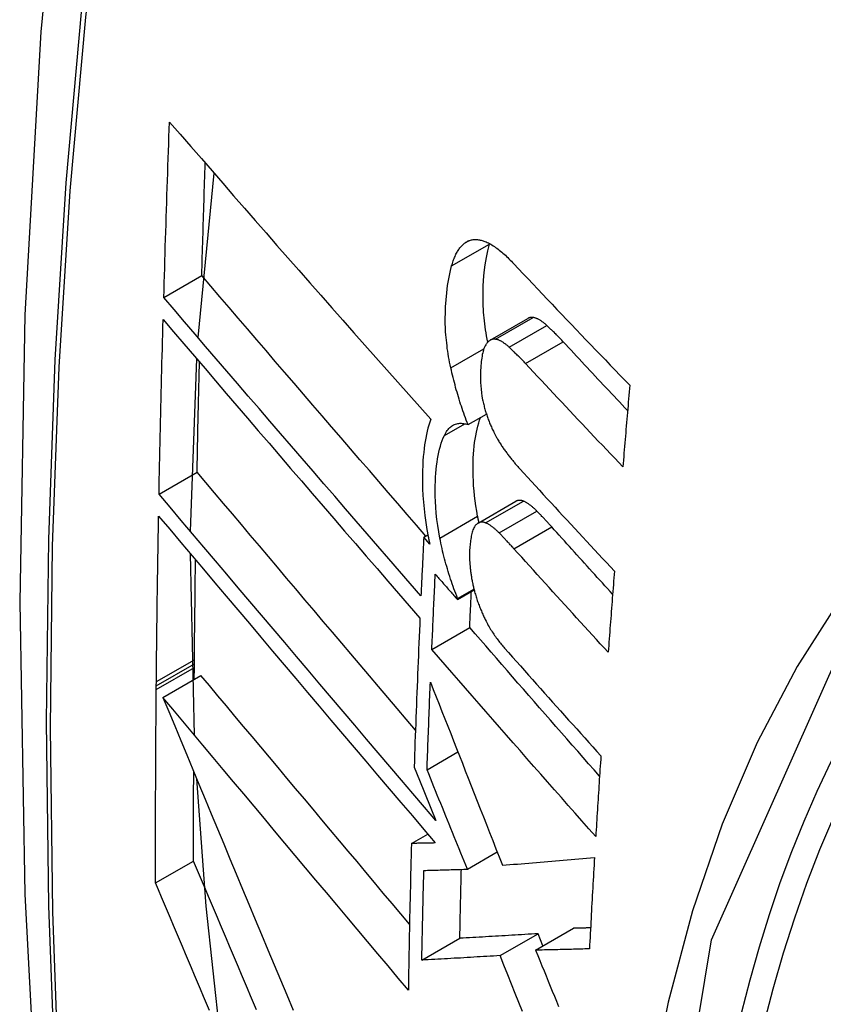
# Model space of a CAD drawing. Header units: inches. Extents: x 435.6 to 512.6, y 167.3 to 237.6.
# Tile 97 of 115: x 508.302 to 508.426, y 194.069 to 194.221. Entities that reach past the tile are written whole.
import ezdxf

# ---------------------------------------------------------------- set-up
doc = ezdxf.new("R2010")
doc.units = ezdxf.units.IN
doc.header["$MEASUREMENT"] = 0
doc.layers.add('Visible Edges(ANSI)', color=7, linetype='Continuous', lineweight=25)
doc.layers.add('Visible Tangent Edges(ANSI)', color=7, linetype='Continuous', lineweight=25)

msp = doc.modelspace()

# ---------------------------------------------------------------- linework, layer by layer
at = {"layer": 'Visible Edges(ANSI)'}
for p, q in [((508.32921, 194.1719), (508.33168, 194.19736)), ((508.37434, 194.18636), (508.37436, 194.18646)), ((508.32389, 194.17812), (508.32978, 194.18151)), ((508.37444, 194.17148), (508.38028, 194.17485)), ((508.32804, 194.14187), (508.32899, 194.16859)), ((508.37103, 194.1584), (508.37388, 194.16004)), ((508.32316, 194.14765), (508.32905, 194.15104)), ((508.37259, 194.14315), (508.37845, 194.14652)), ((508.36417, 194.14094), (508.36481, 194.14131)), ((508.3651, 194.13987), (508.36417, 194.14094)), ((508.32863, 194.1103), (508.32801, 194.13839)), ((508.36941, 194.13147), (508.37194, 194.13293)), ((508.3694, 194.1313), (508.37198, 194.13278)), ((508.3694, 194.1313), (508.36941, 194.13147)), ((508.36542, 194.12356), (508.37129, 194.12695)), ((508.32861, 194.11892), (508.32863, 194.12075)), ((508.32863, 194.12132), (508.32864, 194.12198)), ((508.32863, 194.12075), (508.32863, 194.12132)), ((508.32376, 194.11613), (508.32965, 194.11952)), ((508.32273, 194.11792), (508.32274, 194.11858)), ((508.32273, 194.11735), (508.32273, 194.11792)), ((508.36468, 194.10493), (508.36946, 194.10768)), ((508.36268, 194.10534), (508.36351, 194.10331)), ((508.36351, 194.10331), (508.36605, 194.09705)), ((508.36226, 194.0935), (508.36479, 194.09496)), ((508.37093, 194.08952), (508.37555, 194.09218)), ((508.32262, 194.08738), (508.32852, 194.09078)), ((508.37599, 194.07613), (508.38188, 194.07952)), ((508.3815, 194.07697), (508.38739, 194.08036)), ((508.38264, 194.07762), (508.38188, 194.07952)), ((508.36387, 194.07542), (508.36976, 194.07881))]:
    msp.add_line(p, q, dxfattribs=at)
at = {"layer": 'Visible Edges(ANSI)', "flags": 128}
for points in [[(508.35558, 194.46342), (508.34275, 194.42531), (508.3317, 194.38608), (508.3224, 194.34579), (508.31485, 194.30452), (508.30901, 194.26233), (508.30486, 194.21928), (508.30239, 194.17544), (508.30157, 194.13087), (508.30238, 194.08562), (508.30481, 194.03977), (508.30883, 193.99337), (508.31442, 193.9465), (508.32157, 193.89921), (508.33025, 193.85157), (508.34044, 193.80366), (508.35212, 193.75554)], [(508.32389, 194.17812), (508.32393, 194.17925), (508.32396, 194.18038), (508.32399, 194.18151), (508.32403, 194.18264), (508.32406, 194.18377), (508.3241, 194.1849), (508.32413, 194.18603), (508.32417, 194.18716), (508.3242, 194.1883), (508.32424, 194.18943), (508.32427, 194.19056), (508.32431, 194.19169), (508.32435, 194.19282), (508.32439, 194.19396), (508.32442, 194.19509), (508.32446, 194.19622), (508.3245, 194.19736), (508.32454, 194.19849), (508.32458, 194.19962), (508.32462, 194.20076), (508.32466, 194.20189), (508.3247, 194.20302), (508.32474, 194.20416), (508.32478, 194.20529)], [(508.32478, 194.20529), (508.32642, 194.20341), (508.32806, 194.20152), (508.32971, 194.19962), (508.33137, 194.19771), (508.33303, 194.1958), (508.3347, 194.19388), (508.33638, 194.19196), (508.33806, 194.19004), (508.33974, 194.18811), (508.34143, 194.18618), (508.34313, 194.18425), (508.34482, 194.18232), (508.34652, 194.18038), (508.34822, 194.17845), (508.34993, 194.17651), (508.35163, 194.17458), (508.35333, 194.17265), (508.35504, 194.17072), (508.35674, 194.1688), (508.35845, 194.16688), (508.36015, 194.16496), (508.36185, 194.16305), (508.36355, 194.16114), (508.36524, 194.15924)], [(508.32978, 194.18151), (508.3298, 194.18223), (508.32982, 194.18296), (508.32984, 194.18368), (508.32986, 194.18441), (508.32988, 194.18513), (508.3299, 194.18586), (508.32993, 194.18658), (508.32995, 194.18731), (508.32997, 194.18803), (508.32999, 194.18876), (508.33001, 194.18948), (508.33004, 194.19021), (508.33006, 194.19093), (508.33008, 194.19166), (508.3301, 194.19238), (508.33013, 194.19311), (508.33015, 194.19384), (508.33017, 194.19456), (508.3302, 194.19529), (508.33022, 194.19601), (508.33024, 194.19674), (508.33027, 194.19747), (508.33029, 194.19819), (508.33032, 194.19892)], [(508.36849, 194.18299), (508.36855, 194.18319), (508.36861, 194.18339), (508.36867, 194.18358), (508.36874, 194.18377), (508.3688, 194.18395), (508.36887, 194.18413), (508.36894, 194.1843), (508.36901, 194.18447), (508.36909, 194.18464), (508.36916, 194.1848), (508.36924, 194.18496), (508.36932, 194.18511), (508.36941, 194.18525), (508.36949, 194.18539), (508.36958, 194.18553), (508.36967, 194.18566), (508.36976, 194.18578), (508.36986, 194.1859), (508.36995, 194.18602), (508.37005, 194.18613), (508.37015, 194.18623), (508.37025, 194.18633), (508.37036, 194.18642), (508.37047, 194.18651)], [(508.37047, 194.18651), (508.37058, 194.1866), (508.3707, 194.18667), (508.37082, 194.18674), (508.37093, 194.18681), (508.37106, 194.18687), (508.37118, 194.18692), (508.3713, 194.18696), (508.37143, 194.187), (508.37156, 194.18703), (508.37169, 194.18705), (508.37182, 194.18707), (508.37195, 194.18708), (508.37209, 194.18709), (508.37223, 194.18709), (508.37236, 194.18708), (508.3725, 194.18707), (508.37264, 194.18705), (508.37278, 194.18703), (508.37292, 194.187), (508.37306, 194.18697), (508.37321, 194.18693), (508.37335, 194.18689), (508.37349, 194.18684), (508.37364, 194.18679)], [(508.37408, 194.1712), (508.37399, 194.17167), (508.3739, 194.17214), (508.37382, 194.17261), (508.37375, 194.17307), (508.37368, 194.17354), (508.37362, 194.174), (508.37356, 194.17447), (508.37351, 194.17493), (508.37347, 194.17538), (508.37343, 194.17584), (508.3734, 194.1763), (508.37338, 194.17675), (508.37336, 194.1772), (508.37335, 194.17764), (508.37335, 194.17808), (508.37335, 194.17852), (508.37336, 194.17903), (508.37339, 194.17979), (508.37345, 194.18081), (508.37355, 194.182), (508.3737, 194.18316), (508.37387, 194.18428), (508.37408, 194.18535), (508.37434, 194.18636)], [(508.37364, 194.18679), (508.37382, 194.18672), (508.374, 194.18664), (508.37418, 194.18655), (508.37437, 194.18646), (508.37455, 194.18635), (508.37474, 194.18624), (508.37493, 194.18613), (508.37511, 194.186), (508.3753, 194.18587), (508.37549, 194.18574), (508.37568, 194.18559), (508.37587, 194.18545), (508.37606, 194.18529), (508.37624, 194.18514), (508.37643, 194.18497), (508.37662, 194.18481), (508.37681, 194.18464), (508.377, 194.18446), (508.37719, 194.18428), (508.37737, 194.1841), (508.37756, 194.18391), (508.37774, 194.18373), (508.37793, 194.18353), (508.37811, 194.18334)], [(508.37811, 194.18334), (508.37885, 194.18256), (508.37959, 194.18177), (508.38033, 194.18098), (508.38107, 194.1802), (508.38182, 194.17941), (508.38256, 194.17863), (508.3833, 194.17784), (508.38405, 194.17706), (508.3848, 194.17627), (508.38554, 194.17548), (508.38629, 194.1747), (508.38704, 194.17391), (508.38779, 194.17313), (508.38854, 194.17234), (508.38929, 194.17156), (508.39004, 194.17077), (508.3908, 194.16999), (508.39155, 194.1692), (508.39231, 194.16842), (508.39306, 194.16764), (508.39382, 194.16685), (508.39457, 194.16607), (508.39533, 194.16529), (508.39609, 194.16451)], [(508.36836, 194.16722), (508.36827, 194.16765), (508.36818, 194.16808), (508.3681, 194.16851), (508.36802, 194.16893), (508.36795, 194.16936), (508.36788, 194.16979), (508.36782, 194.17021), (508.36777, 194.17063), (508.36772, 194.17106), (508.36767, 194.17148), (508.36763, 194.1719), (508.3676, 194.17232), (508.36756, 194.1728), (508.36753, 194.17338), (508.36751, 194.17407), (508.3675, 194.17485), (508.36752, 194.17572), (508.36755, 194.17668), (508.36762, 194.17773), (508.36773, 194.17884), (508.36787, 194.17995), (508.36804, 194.18101), (508.36825, 194.18203), (508.36849, 194.18299)], [(508.36451, 194.14114), (508.36306, 194.14282), (508.3616, 194.1445), (508.36013, 194.14619), (508.35867, 194.14788), (508.35721, 194.14957), (508.35575, 194.15127), (508.35428, 194.15296), (508.35282, 194.15466), (508.35136, 194.15635), (508.34989, 194.15805), (508.34843, 194.15975), (508.34698, 194.16144), (508.34552, 194.16313), (508.34407, 194.16482), (508.34262, 194.16651), (508.34117, 194.1682), (508.33973, 194.16988), (508.33829, 194.17156), (508.33686, 194.17323), (508.33543, 194.1749), (508.33401, 194.17656), (508.33259, 194.17821), (508.33118, 194.17986), (508.32978, 194.18151)], [(508.36374, 194.13189), (508.36208, 194.1338), (508.36041, 194.13571), (508.35874, 194.13763), (508.35707, 194.13956), (508.3554, 194.14149), (508.35372, 194.14342), (508.35204, 194.14536), (508.35037, 194.1473), (508.34869, 194.14925), (508.34701, 194.15119), (508.34533, 194.15313), (508.34366, 194.15508), (508.34198, 194.15702), (508.34031, 194.15896), (508.33865, 194.1609), (508.33698, 194.16284), (508.33533, 194.16477), (508.33367, 194.1667), (508.33202, 194.16862), (508.33038, 194.17053), (508.32875, 194.17244), (508.32712, 194.17434), (508.3255, 194.17623), (508.32389, 194.17812)], [(508.32316, 194.14765), (508.32318, 194.14877), (508.3232, 194.14989), (508.32323, 194.15102), (508.32325, 194.15214), (508.32327, 194.15327), (508.3233, 194.15439), (508.32332, 194.15552), (508.32334, 194.15664), (508.32337, 194.15777), (508.3234, 194.1589), (508.32342, 194.16002), (508.32345, 194.16115), (508.32347, 194.16228), (508.3235, 194.1634), (508.32353, 194.16453), (508.32356, 194.16566), (508.32359, 194.16678), (508.32361, 194.16791), (508.32364, 194.16904), (508.32367, 194.17017), (508.3237, 194.17129), (508.32373, 194.17242), (508.32376, 194.17355), (508.3238, 194.17468)], [(508.3238, 194.17468), (508.3254, 194.17279), (508.32702, 194.1709), (508.32864, 194.169), (508.33028, 194.16709), (508.33192, 194.16518), (508.33356, 194.16325), (508.33521, 194.16132), (508.33687, 194.15939), (508.33853, 194.15745), (508.3402, 194.15551), (508.34186, 194.15357), (508.34353, 194.15163), (508.34521, 194.14968), (508.34688, 194.14773), (508.34856, 194.14579), (508.35023, 194.14384), (508.35191, 194.1419), (508.35358, 194.13996), (508.35526, 194.13803), (508.35693, 194.13609), (508.3586, 194.13417), (508.36026, 194.13224), (508.36192, 194.13033), (508.36358, 194.12842)], [(508.38114, 194.175), (508.3811, 194.175), (508.38106, 194.17501), (508.38103, 194.17501), (508.38099, 194.17501), (508.38095, 194.17502), (508.38091, 194.17502), (508.38088, 194.17502), (508.38084, 194.17501), (508.3808, 194.17501), (508.38077, 194.17501), (508.38073, 194.175), (508.38069, 194.175), (508.38066, 194.17499), (508.38062, 194.17498), (508.38059, 194.17497), (508.38055, 194.17496), (508.38052, 194.17495), (508.38048, 194.17494), (508.38045, 194.17493), (508.38042, 194.17491), (508.38038, 194.1749), (508.38035, 194.17488), (508.38032, 194.17486), (508.38028, 194.17485)], [(508.38324, 194.17377), (508.38315, 194.17385), (508.38307, 194.17392), (508.38298, 194.174), (508.38289, 194.17408), (508.3828, 194.17415), (508.38271, 194.17422), (508.38262, 194.17429), (508.38253, 194.17435), (508.38244, 194.17441), (508.38235, 194.17447), (508.38227, 194.17453), (508.38218, 194.17459), (508.38209, 194.17464), (508.382, 194.17469), (508.38191, 194.17473), (508.38183, 194.17478), (508.38174, 194.17482), (508.38165, 194.17485), (508.38157, 194.17489), (508.38148, 194.17492), (508.3814, 194.17494), (508.38131, 194.17496), (508.38123, 194.17498), (508.38114, 194.175)], [(508.38575, 194.17125), (508.38565, 194.17136), (508.38555, 194.17147), (508.38544, 194.17158), (508.38534, 194.17169), (508.38523, 194.1718), (508.38513, 194.17191), (508.38502, 194.17202), (508.38492, 194.17213), (508.38482, 194.17223), (508.38471, 194.17234), (508.38461, 194.17245), (508.3845, 194.17255), (508.3844, 194.17266), (508.38429, 194.17276), (508.38419, 194.17287), (508.38408, 194.17297), (508.38398, 194.17307), (508.38387, 194.17317), (508.38377, 194.17327), (508.38366, 194.17337), (508.38356, 194.17347), (508.38345, 194.17357), (508.38335, 194.17367), (508.38324, 194.17377)], [(508.3753, 194.17163), (508.37523, 194.17164), (508.37515, 194.17165), (508.37508, 194.17165), (508.375, 194.17165), (508.37493, 194.17164), (508.37486, 194.17163), (508.37479, 194.17162), (508.37472, 194.1716), (508.37465, 194.17158), (508.37459, 194.17156), (508.37452, 194.17152), (508.37445, 194.17149), (508.37439, 194.17145), (508.37433, 194.17141), (508.37427, 194.17136), (508.37421, 194.17131), (508.37415, 194.17126), (508.37409, 194.1712), (508.37403, 194.17114), (508.37398, 194.17108), (508.37393, 194.17101), (508.37387, 194.17094), (508.37382, 194.17087), (508.37377, 194.17079)], [(508.3774, 194.1704), (508.37732, 194.17048), (508.37723, 194.17056), (508.37714, 194.17064), (508.37705, 194.17071), (508.37696, 194.17079), (508.37687, 194.17086), (508.37678, 194.17092), (508.37669, 194.17099), (508.3766, 194.17105), (508.37652, 194.17111), (508.37643, 194.17117), (508.37634, 194.17122), (508.37625, 194.17128), (508.37616, 194.17132), (508.37607, 194.17137), (508.37599, 194.17141), (508.3759, 194.17145), (508.37581, 194.17149), (508.37573, 194.17152), (508.37564, 194.17155), (508.37556, 194.17158), (508.37547, 194.1716), (508.37539, 194.17162), (508.3753, 194.17163)], [(508.39575, 194.16058), (508.39533, 194.16103), (508.39491, 194.16147), (508.39449, 194.16192), (508.39407, 194.16236), (508.39366, 194.1628), (508.39324, 194.16325), (508.39282, 194.16369), (508.3924, 194.16414), (508.39198, 194.16458), (508.39157, 194.16503), (508.39115, 194.16547), (508.39073, 194.16592), (508.39032, 194.16636), (508.3899, 194.1668), (508.38948, 194.16725), (508.38907, 194.16769), (508.38865, 194.16814), (508.38824, 194.16858), (508.38782, 194.16903), (508.38741, 194.16947), (508.387, 194.16992), (508.38658, 194.17036), (508.38617, 194.1708), (508.38575, 194.17125)], [(508.37377, 194.17079), (508.37367, 194.17061), (508.37358, 194.17042), (508.3735, 194.17021), (508.37343, 194.16999), (508.37336, 194.16975), (508.3733, 194.16951), (508.37324, 194.16926), (508.3732, 194.16899), (508.37315, 194.16872), (508.37311, 194.16845), (508.37308, 194.16817), (508.37305, 194.16788), (508.37302, 194.16758), (508.37299, 194.16723), (508.37297, 194.16684), (508.37295, 194.16641), (508.37294, 194.16594), (508.37295, 194.16545), (508.37296, 194.16494), (508.37299, 194.16442), (508.37304, 194.16388), (508.3731, 194.16335), (508.37319, 194.1628), (508.37329, 194.16226)], [(508.37992, 194.16789), (508.37981, 194.168), (508.37971, 194.16811), (508.37961, 194.16822), (508.3795, 194.16833), (508.3794, 194.16844), (508.37929, 194.16855), (508.37919, 194.16866), (508.37908, 194.16877), (508.37898, 194.16887), (508.37887, 194.16898), (508.37877, 194.16909), (508.37866, 194.16919), (508.37856, 194.1693), (508.37845, 194.1694), (508.37835, 194.1695), (508.37824, 194.16961), (508.37814, 194.16971), (508.37803, 194.16981), (508.37793, 194.16991), (508.37782, 194.17001), (508.37772, 194.17011), (508.37761, 194.17021), (508.37751, 194.17031), (508.3774, 194.1704)], [(508.32905, 194.15104), (508.32906, 194.15175), (508.32908, 194.15246), (508.32909, 194.15317), (508.32911, 194.15388), (508.32912, 194.15459), (508.32913, 194.1553), (508.32915, 194.15601), (508.32916, 194.15672), (508.32918, 194.15743), (508.32919, 194.15814), (508.32921, 194.15885), (508.32922, 194.15956), (508.32924, 194.16027), (508.32926, 194.16098), (508.32927, 194.16169), (508.32929, 194.1624), (508.3293, 194.16311), (508.32932, 194.16382), (508.32934, 194.16453), (508.32935, 194.16525), (508.32937, 194.16596), (508.32939, 194.16667), (508.3294, 194.16738), (508.32942, 194.16809)], [(508.37103, 194.1584), (508.3709, 194.15875), (508.37076, 194.1591), (508.37063, 194.15945), (508.3705, 194.1598), (508.37037, 194.16016), (508.37024, 194.16052), (508.37012, 194.16088), (508.37, 194.16124), (508.36988, 194.1616), (508.36976, 194.16196), (508.36965, 194.16233), (508.36954, 194.1627), (508.36943, 194.16307), (508.36932, 194.16344), (508.36921, 194.16381), (508.36911, 194.16418), (508.36901, 194.16456), (508.36891, 194.16494), (508.36881, 194.16531), (508.36872, 194.16569), (508.36863, 194.16607), (508.36854, 194.16645), (508.36845, 194.16683), (508.36836, 194.16722)], [(508.39501, 194.15187), (508.39438, 194.15253), (508.39375, 194.1532), (508.39311, 194.15387), (508.39248, 194.15453), (508.39184, 194.1552), (508.39121, 194.15586), (508.39058, 194.15653), (508.38995, 194.1572), (508.38932, 194.15787), (508.38869, 194.15853), (508.38806, 194.1592), (508.38743, 194.15987), (508.3868, 194.16054), (508.38617, 194.16121), (508.38554, 194.16187), (508.38491, 194.16254), (508.38429, 194.16321), (508.38366, 194.16388), (508.38303, 194.16455), (508.38241, 194.16522), (508.38179, 194.16588), (508.38116, 194.16655), (508.38054, 194.16722), (508.37992, 194.16789)], [(508.39609, 194.16451), (508.39604, 194.16398), (508.396, 194.16346), (508.39595, 194.16293), (508.39591, 194.1624), (508.39586, 194.16188), (508.39582, 194.16135), (508.39577, 194.16082), (508.39573, 194.1603), (508.39568, 194.15977), (508.39564, 194.15924), (508.39559, 194.15872), (508.39555, 194.15819), (508.3955, 194.15766), (508.39546, 194.15714), (508.39541, 194.15661), (508.39537, 194.15608), (508.39532, 194.15556), (508.39528, 194.15503), (508.39524, 194.1545), (508.39519, 194.15397), (508.39515, 194.15345), (508.3951, 194.15292), (508.39506, 194.1524), (508.39501, 194.15187)], [(508.37329, 194.16226), (508.37333, 194.16207), (508.37337, 194.16189), (508.37342, 194.1617), (508.37346, 194.16152), (508.37351, 194.16134), (508.37355, 194.16116), (508.3736, 194.16097), (508.37365, 194.16079), (508.3737, 194.16061), (508.37376, 194.16043), (508.37381, 194.16025), (508.37387, 194.16008), (508.37392, 194.1599), (508.37398, 194.15972), (508.37404, 194.15955), (508.3741, 194.15938), (508.37417, 194.1592), (508.37423, 194.15903), (508.3743, 194.15887), (508.37436, 194.1587), (508.37443, 194.15853), (508.3745, 194.15837), (508.37457, 194.15821), (508.37464, 194.15805)], [(508.36524, 194.15924), (508.36509, 194.1588), (508.36495, 194.15834), (508.36482, 194.15786), (508.36469, 194.15737), (508.36458, 194.15686), (508.36448, 194.15633), (508.36438, 194.1558), (508.3643, 194.15525), (508.36422, 194.15468), (508.36416, 194.15411), (508.3641, 194.15349), (508.36405, 194.15281), (508.364, 194.15206), (508.36397, 194.15125), (508.36395, 194.15037), (508.36396, 194.14944), (508.36398, 194.14845), (508.36403, 194.14743), (508.36411, 194.1464), (508.36421, 194.14536), (508.36433, 194.1443), (508.36448, 194.14324), (508.36465, 194.14217), (508.36485, 194.14109)], [(508.37252, 194.14421), (508.37238, 194.14501), (508.37225, 194.14581), (508.37213, 194.1466), (508.37204, 194.14738), (508.37196, 194.14815), (508.3719, 194.14891), (508.37185, 194.14967), (508.37182, 194.15042), (508.3718, 194.15116), (508.3718, 194.15188), (508.37182, 194.15257), (508.37184, 194.15323), (508.37188, 194.15387), (508.37193, 194.15447), (508.37199, 194.15505), (508.37205, 194.15561), (508.37213, 194.15616), (508.37222, 194.15669), (508.37232, 194.15721), (508.37243, 194.15771), (508.37255, 194.15819), (508.37268, 194.15866), (508.37282, 194.1591), (508.37298, 194.15952)], [(508.36737, 194.15674), (508.36747, 194.15695), (508.36758, 194.15715), (508.3677, 194.15734), (508.36781, 194.15751), (508.36794, 194.15767), (508.36807, 194.15782), (508.3682, 194.15795), (508.36834, 194.15808), (508.36849, 194.15819), (508.36864, 194.15828), (508.36879, 194.15837), (508.36895, 194.15844), (508.36911, 194.15849), (508.36927, 194.15854), (508.36944, 194.15857), (508.36961, 194.15859), (508.36978, 194.15861), (508.36995, 194.15861), (508.37013, 194.1586), (508.37031, 194.15858), (508.37049, 194.15855), (508.37067, 194.15851), (508.37085, 194.15846), (508.37103, 194.1584)], [(508.37464, 194.15805), (508.37472, 194.15788), (508.37479, 194.15771), (508.37487, 194.15754), (508.37495, 194.15738), (508.37503, 194.15722), (508.37511, 194.15705), (508.3752, 194.1569), (508.37528, 194.15674), (508.37536, 194.15659), (508.37544, 194.15643), (508.37553, 194.15628), (508.37561, 194.15613), (508.3757, 194.15599), (508.37579, 194.15584), (508.37587, 194.1557), (508.37596, 194.15556), (508.37605, 194.15542), (508.37614, 194.15528), (508.37622, 194.15514), (508.37631, 194.15501), (508.3764, 194.15488), (508.37649, 194.15475), (508.37658, 194.15462), (508.37668, 194.15449)], [(508.36666, 194.14083), (508.36648, 194.1418), (508.36633, 194.14277), (508.3662, 194.14372), (508.3661, 194.14467), (508.36603, 194.1456), (508.36597, 194.1465), (508.36595, 194.14734), (508.36594, 194.14815), (508.36595, 194.14891), (508.36597, 194.14962), (508.36601, 194.15028), (508.36605, 194.1509), (508.3661, 194.15147), (508.36616, 194.15203), (508.36624, 194.15257), (508.36632, 194.1531), (508.36641, 194.15362), (508.36652, 194.15412), (508.36663, 194.1546), (508.36676, 194.15507), (508.36689, 194.15551), (508.36704, 194.15594), (508.3672, 194.15635), (508.36737, 194.15674)], [(508.37668, 194.15449), (508.37677, 194.15436), (508.37687, 194.15422), (508.37697, 194.15409), (508.37707, 194.15396), (508.37716, 194.15383), (508.37726, 194.1537), (508.37736, 194.15358), (508.37746, 194.15345), (508.37756, 194.15332), (508.37766, 194.1532), (508.37776, 194.15307), (508.37785, 194.15295), (508.37795, 194.15283), (508.37805, 194.15271), (508.37815, 194.15259), (508.37825, 194.15247), (508.37835, 194.15235), (508.37845, 194.15224), (508.37855, 194.15212), (508.37865, 194.15201), (508.37875, 194.15189), (508.37885, 194.15178), (508.37895, 194.15167), (508.37905, 194.15156)], [(508.37905, 194.15156), (508.37966, 194.1509), (508.38026, 194.15024), (508.38087, 194.14958), (508.38147, 194.14891), (508.38208, 194.14825), (508.38269, 194.14759), (508.3833, 194.14693), (508.3839, 194.14627), (508.38451, 194.14561), (508.38512, 194.14495), (508.38573, 194.14429), (508.38634, 194.14363), (508.38695, 194.14296), (508.38757, 194.1423), (508.38818, 194.14164), (508.38879, 194.14098), (508.3894, 194.14032), (508.39002, 194.13966), (508.39063, 194.139), (508.39125, 194.13834), (508.39186, 194.13768), (508.39247, 194.13702), (508.39309, 194.13636), (508.39371, 194.1357)], [(508.36288, 194.11108), (508.36146, 194.11275), (508.36003, 194.11443), (508.3586, 194.11612), (508.35718, 194.1178), (508.35575, 194.11948), (508.35432, 194.12117), (508.35289, 194.12286), (508.35146, 194.12454), (508.35003, 194.12623), (508.3486, 194.12791), (508.34718, 194.12959), (508.34576, 194.13127), (508.34434, 194.13295), (508.34292, 194.13462), (508.34151, 194.13629), (508.3401, 194.13796), (508.3387, 194.13962), (508.3373, 194.14127), (508.33591, 194.14292), (508.33452, 194.14456), (508.33314, 194.14619), (508.33177, 194.14782), (508.33041, 194.14943), (508.32905, 194.15104)], [(508.36605, 194.09705), (508.36427, 194.09913), (508.36249, 194.10123), (508.3607, 194.10333), (508.3589, 194.10544), (508.3571, 194.10756), (508.3553, 194.10968), (508.35349, 194.11181), (508.35168, 194.11394), (508.34987, 194.11608), (508.34806, 194.11821), (508.34624, 194.12035), (508.34443, 194.12249), (508.34263, 194.12462), (508.34082, 194.12675), (508.33902, 194.12888), (508.33722, 194.131), (508.33544, 194.13312), (508.33365, 194.13522), (508.33188, 194.13732), (508.33011, 194.13941), (508.32836, 194.14149), (508.32661, 194.14355), (508.32488, 194.14561), (508.32316, 194.14765)], [(508.3796, 194.14655), (508.37955, 194.14657), (508.3795, 194.14659), (508.37945, 194.14661), (508.37939, 194.14662), (508.37934, 194.14664), (508.37929, 194.14665), (508.37924, 194.14666), (508.37919, 194.14666), (508.37914, 194.14667), (508.37909, 194.14667), (508.37905, 194.14667), (508.379, 194.14667), (508.37895, 194.14667), (508.3789, 194.14667), (508.37885, 194.14666), (508.37881, 194.14665), (508.37876, 194.14664), (508.37871, 194.14663), (508.37867, 194.14662), (508.37862, 194.1466), (508.37858, 194.14659), (508.37854, 194.14657), (508.37849, 194.14654), (508.37845, 194.14652)], [(508.38171, 194.14499), (508.38163, 194.14508), (508.38154, 194.14517), (508.38145, 194.14525), (508.38136, 194.14534), (508.38127, 194.14542), (508.38118, 194.1455), (508.38109, 194.14558), (508.381, 194.14566), (508.38092, 194.14573), (508.38083, 194.1458), (508.38074, 194.14587), (508.38065, 194.14594), (508.38056, 194.146), (508.38047, 194.14607), (508.38039, 194.14613), (508.3803, 194.14618), (508.38021, 194.14624), (508.38012, 194.14629), (508.38004, 194.14634), (508.37995, 194.14639), (508.37986, 194.14643), (508.37977, 194.14648), (508.37969, 194.14651), (508.3796, 194.14655)], [(508.32274, 194.11858), (508.32275, 194.11965), (508.32276, 194.12071), (508.32277, 194.12178), (508.32278, 194.12285), (508.32279, 194.12392), (508.32281, 194.12498), (508.32282, 194.12605), (508.32283, 194.12712), (508.32285, 194.12819), (508.32286, 194.12926), (508.32287, 194.13033), (508.32289, 194.13139), (508.3229, 194.13246), (508.32292, 194.13353), (508.32293, 194.1346), (508.32295, 194.13567), (508.32297, 194.13674), (508.32298, 194.13781), (508.323, 194.13888), (508.32302, 194.13995), (508.32304, 194.14102), (508.32306, 194.14209), (508.32307, 194.14316), (508.32309, 194.14423)], [(508.32309, 194.14423), (508.32481, 194.14219), (508.32655, 194.14013), (508.32829, 194.13807), (508.33004, 194.13599), (508.33181, 194.1339), (508.33358, 194.1318), (508.33536, 194.12969), (508.33715, 194.12757), (508.33895, 194.12545), (508.34075, 194.12332), (508.34255, 194.12118), (508.34436, 194.11905), (508.34617, 194.11691), (508.34798, 194.11477), (508.34979, 194.11263), (508.3516, 194.11049), (508.35341, 194.10836), (508.35522, 194.10623), (508.35702, 194.1041), (508.35882, 194.10198), (508.36062, 194.09987), (508.3624, 194.09776), (508.36419, 194.09567), (508.36596, 194.09358)], [(508.37273, 194.14323), (508.37272, 194.14327), (508.37271, 194.14331), (508.3727, 194.14335), (508.37269, 194.14339), (508.37268, 194.14343), (508.37267, 194.14347), (508.37267, 194.14351), (508.37266, 194.14355), (508.37265, 194.14359), (508.37264, 194.14364), (508.37263, 194.14368), (508.37262, 194.14372), (508.37261, 194.14376), (508.37261, 194.1438), (508.3726, 194.14384), (508.37259, 194.14388), (508.37258, 194.14392), (508.37257, 194.14396), (508.37257, 194.14401), (508.37256, 194.14405), (508.37255, 194.14409), (508.37254, 194.14413), (508.37253, 194.14417), (508.37252, 194.14421)], [(508.38399, 194.14255), (508.3839, 194.14265), (508.3838, 194.14276), (508.38371, 194.14286), (508.38361, 194.14297), (508.38352, 194.14307), (508.38343, 194.14318), (508.38333, 194.14328), (508.38324, 194.14338), (508.38314, 194.14348), (508.38305, 194.14359), (508.38295, 194.14369), (508.38286, 194.14379), (508.38276, 194.14389), (508.38267, 194.14399), (508.38257, 194.14409), (508.38248, 194.14419), (508.38238, 194.1443), (508.38229, 194.1444), (508.38219, 194.14449), (508.3821, 194.14459), (508.382, 194.14469), (508.38191, 194.14479), (508.38181, 194.14489), (508.38171, 194.14499)], [(508.37209, 194.14269), (508.37201, 194.14256), (508.37193, 194.14241), (508.37186, 194.14226), (508.37179, 194.14209), (508.37173, 194.14191), (508.37167, 194.14172), (508.37162, 194.14152), (508.37157, 194.14132), (508.37153, 194.14111), (508.37149, 194.14089), (508.37145, 194.14067), (508.37142, 194.14045), (508.37139, 194.14021), (508.37136, 194.13998), (508.37134, 194.13974), (508.37132, 194.1395), (508.3713, 194.13925), (508.37128, 194.139), (508.37127, 194.13872), (508.37126, 194.1384), (508.37126, 194.138), (508.37128, 194.13752), (508.37131, 194.13695), (508.37136, 194.13625)], [(508.37374, 194.14318), (508.37366, 194.14321), (508.37358, 194.14323), (508.37351, 194.14326), (508.37343, 194.14327), (508.37335, 194.14329), (508.37328, 194.1433), (508.3732, 194.1433), (508.37313, 194.1433), (508.37305, 194.1433), (508.37298, 194.14329), (508.37291, 194.14327), (508.37284, 194.14325), (508.37277, 194.14323), (508.3727, 194.1432), (508.37263, 194.14317), (508.37257, 194.14313), (508.3725, 194.14309), (508.37244, 194.14305), (508.37238, 194.143), (508.37232, 194.14294), (508.37226, 194.14288), (508.37221, 194.14282), (508.37215, 194.14276), (508.37209, 194.14269)], [(508.37586, 194.14162), (508.37577, 194.14171), (508.37568, 194.1418), (508.37559, 194.14188), (508.3755, 194.14197), (508.37541, 194.14205), (508.37533, 194.14213), (508.37524, 194.14221), (508.37515, 194.14228), (508.37506, 194.14236), (508.37497, 194.14243), (508.37488, 194.1425), (508.37479, 194.14257), (508.37471, 194.14263), (508.37462, 194.14269), (508.37453, 194.14275), (508.37444, 194.14281), (508.37435, 194.14287), (508.37427, 194.14292), (508.37418, 194.14297), (508.37409, 194.14302), (508.374, 194.14306), (508.37392, 194.1431), (508.37383, 194.14314), (508.37374, 194.14318)], [(508.39343, 194.13214), (508.39303, 194.13257), (508.39264, 194.13301), (508.39224, 194.13344), (508.39185, 194.13387), (508.39145, 194.13431), (508.39106, 194.13474), (508.39066, 194.13518), (508.39027, 194.13561), (508.38987, 194.13604), (508.38948, 194.13648), (508.38909, 194.13691), (508.38869, 194.13735), (508.3883, 194.13778), (508.38791, 194.13821), (508.38752, 194.13865), (508.38712, 194.13908), (508.38673, 194.13951), (508.38634, 194.13995), (508.38595, 194.14038), (508.38556, 194.14082), (508.38517, 194.14125), (508.38477, 194.14168), (508.38438, 194.14212), (508.38399, 194.14255)], [(508.36417, 194.14094), (508.36415, 194.14056), (508.36413, 194.14018), (508.36411, 194.13981), (508.36409, 194.13943), (508.36407, 194.13905), (508.36406, 194.13867), (508.36404, 194.1383), (508.36402, 194.13792), (508.364, 194.13754), (508.36398, 194.13717), (508.36396, 194.13679), (508.36395, 194.13641), (508.36393, 194.13604), (508.36391, 194.13566), (508.36389, 194.13528), (508.36388, 194.13491), (508.36386, 194.13453), (508.36384, 194.13415), (508.36382, 194.13378), (508.36381, 194.1334), (508.36379, 194.13302), (508.36377, 194.13265), (508.36375, 194.13227), (508.36374, 194.13189)], [(508.36485, 194.14109), (508.36486, 194.14104), (508.36487, 194.14099), (508.36488, 194.14094), (508.36489, 194.14089), (508.3649, 194.14084), (508.36491, 194.14079), (508.36492, 194.14073), (508.36493, 194.14068), (508.36494, 194.14063), (508.36495, 194.14058), (508.36496, 194.14053), (508.36497, 194.14048), (508.36498, 194.14043), (508.36499, 194.14038), (508.36501, 194.14033), (508.36502, 194.14028), (508.36503, 194.14023), (508.36504, 194.14018), (508.36505, 194.14013), (508.36506, 194.14008), (508.36507, 194.14002), (508.36508, 194.13997), (508.36509, 194.13992), (508.3651, 194.13987)], [(508.36941, 194.13147), (508.36927, 194.13184), (508.36912, 194.13221), (508.36899, 194.13259), (508.36885, 194.13296), (508.36871, 194.13334), (508.36858, 194.13372), (508.36845, 194.1341), (508.36832, 194.13448), (508.36819, 194.13487), (508.36807, 194.13526), (508.36795, 194.13565), (508.36783, 194.13604), (508.36772, 194.13644), (508.3676, 194.13683), (508.3675, 194.13723), (508.36739, 194.13763), (508.36729, 194.13802), (508.36719, 194.13842), (508.36709, 194.13882), (508.367, 194.13922), (508.36691, 194.13962), (508.36682, 194.14003), (508.36674, 194.14043), (508.36666, 194.14083)], [(508.37814, 194.13918), (508.37804, 194.13928), (508.37795, 194.13939), (508.37785, 194.13949), (508.37776, 194.1396), (508.37766, 194.1397), (508.37757, 194.1398), (508.37747, 194.13991), (508.37738, 194.14001), (508.37728, 194.14011), (508.37719, 194.14021), (508.37709, 194.14032), (508.377, 194.14042), (508.3769, 194.14052), (508.37681, 194.14062), (508.37671, 194.14072), (508.37662, 194.14082), (508.37652, 194.14092), (508.37643, 194.14102), (508.37633, 194.14112), (508.37624, 194.14122), (508.37614, 194.14132), (508.37605, 194.14142), (508.37595, 194.14152), (508.37586, 194.14162)], [(508.39275, 194.12313), (508.39213, 194.1238), (508.39152, 194.12446), (508.39091, 194.12513), (508.39029, 194.1258), (508.38968, 194.12647), (508.38907, 194.12713), (508.38846, 194.1278), (508.38785, 194.12847), (508.38724, 194.12914), (508.38663, 194.12981), (508.38602, 194.13048), (508.38541, 194.13115), (508.3848, 194.13182), (508.38419, 194.13249), (508.38358, 194.13316), (508.38298, 194.13383), (508.38237, 194.1345), (508.38176, 194.13517), (508.38116, 194.13583), (508.38055, 194.1365), (508.37995, 194.13717), (508.37934, 194.13784), (508.37874, 194.13851), (508.37814, 194.13918)], [(508.32864, 194.12198), (508.32864, 194.12262), (508.32865, 194.12326), (508.32866, 194.12391), (508.32866, 194.12455), (508.32867, 194.12519), (508.32867, 194.12584), (508.32868, 194.12648), (508.32869, 194.12713), (508.3287, 194.12777), (508.3287, 194.12841), (508.32871, 194.12906), (508.32872, 194.1297), (508.32873, 194.13035), (508.32873, 194.13099), (508.32874, 194.13164), (508.32875, 194.13228), (508.32876, 194.13292), (508.32877, 194.13357), (508.32878, 194.13421), (508.32878, 194.13486), (508.32879, 194.1355), (508.3288, 194.13615), (508.32881, 194.13679), (508.32882, 194.13744)], [(508.37136, 194.13625), (508.37138, 194.1361), (508.37139, 194.13594), (508.37141, 194.13579), (508.37143, 194.13564), (508.37145, 194.13548), (508.37147, 194.13533), (508.37149, 194.13517), (508.37151, 194.13501), (508.37154, 194.13486), (508.37157, 194.1347), (508.37159, 194.13454), (508.37162, 194.13439), (508.37165, 194.13423), (508.37168, 194.13407), (508.37172, 194.13391), (508.37175, 194.13376), (508.37178, 194.1336), (508.37182, 194.13344), (508.37186, 194.13329), (508.37189, 194.13313), (508.37193, 194.13297), (508.37197, 194.13282), (508.37201, 194.13266), (508.37205, 194.1325)], [(508.36542, 194.12356), (508.36544, 194.12405), (508.36546, 194.12453), (508.36548, 194.12502), (508.3655, 194.1255), (508.36552, 194.12599), (508.36555, 194.12647), (508.36557, 194.12696), (508.36559, 194.12745), (508.36561, 194.12793), (508.36563, 194.12842), (508.36566, 194.1289), (508.36568, 194.12939), (508.3657, 194.12987), (508.36573, 194.13036), (508.36575, 194.13085), (508.36577, 194.13133), (508.36579, 194.13182), (508.36582, 194.1323), (508.36584, 194.13279), (508.36586, 194.13328), (508.36589, 194.13376), (508.36591, 194.13425), (508.36593, 194.13473), (508.36596, 194.13522)], [(508.36596, 194.13522), (508.3661, 194.13506), (508.36624, 194.13489), (508.36639, 194.13473), (508.36653, 194.13457), (508.36667, 194.1344), (508.36682, 194.13424), (508.36696, 194.13408), (508.36711, 194.13391), (508.36725, 194.13375), (508.36739, 194.13359), (508.36754, 194.13342), (508.36768, 194.13326), (508.36782, 194.1331), (508.36797, 194.13293), (508.36811, 194.13277), (508.36825, 194.13261), (508.3684, 194.13244), (508.36854, 194.13228), (508.36868, 194.13212), (508.36883, 194.13195), (508.36897, 194.13179), (508.36911, 194.13163), (508.36926, 194.13146), (508.3694, 194.1313)], [(508.39371, 194.1357), (508.39366, 194.13518), (508.39362, 194.13466), (508.39358, 194.13413), (508.39354, 194.13361), (508.3935, 194.13308), (508.39346, 194.13256), (508.39342, 194.13204), (508.39338, 194.13151), (508.39334, 194.13099), (508.3933, 194.13046), (508.39326, 194.12994), (508.39322, 194.12941), (508.39318, 194.12889), (508.39314, 194.12837), (508.3931, 194.12784), (508.39306, 194.12732), (508.39302, 194.12679), (508.39298, 194.12627), (508.39294, 194.12575), (508.3929, 194.12522), (508.39286, 194.1247), (508.39282, 194.12418), (508.39278, 194.12365), (508.39275, 194.12313)], [(508.37129, 194.12695), (508.3713, 194.12718), (508.37131, 194.12741), (508.37132, 194.12764), (508.37133, 194.12788), (508.37134, 194.12811), (508.37135, 194.12834), (508.37136, 194.12858), (508.37137, 194.12881), (508.37138, 194.12904), (508.37139, 194.12927), (508.37141, 194.12951), (508.37142, 194.12974), (508.37143, 194.12997), (508.37144, 194.1302), (508.37145, 194.13044), (508.37146, 194.13067), (508.37147, 194.1309), (508.37148, 194.13114), (508.37149, 194.13137), (508.3715, 194.1316), (508.37151, 194.13183), (508.37152, 194.13207), (508.37153, 194.1323), (508.37154, 194.13253)], [(508.37205, 194.1325), (508.3721, 194.13231), (508.37216, 194.13211), (508.37222, 194.13192), (508.37227, 194.13173), (508.37233, 194.13154), (508.3724, 194.13135), (508.37246, 194.13116), (508.37252, 194.13097), (508.37259, 194.13079), (508.37266, 194.1306), (508.37273, 194.13042), (508.3728, 194.13024), (508.37287, 194.13006), (508.37294, 194.12988), (508.37301, 194.12971), (508.37309, 194.12953), (508.37316, 194.12936), (508.37324, 194.12918), (508.37331, 194.12901), (508.37339, 194.12884), (508.37347, 194.12867), (508.37355, 194.12851), (508.37363, 194.12834), (508.3737, 194.12818)], [(508.36358, 194.12842), (508.36354, 194.12746), (508.3635, 194.12649), (508.36345, 194.12553), (508.36341, 194.12456), (508.36337, 194.1236), (508.36333, 194.12264), (508.36329, 194.12167), (508.36325, 194.12071), (508.36321, 194.11975), (508.36318, 194.11879), (508.36314, 194.11782), (508.3631, 194.11686), (508.36306, 194.1159), (508.36303, 194.11494), (508.36299, 194.11398), (508.36295, 194.11302), (508.36292, 194.11206), (508.36288, 194.1111), (508.36285, 194.11014), (508.36281, 194.10918), (508.36278, 194.10822), (508.36275, 194.10726), (508.36271, 194.1063), (508.36268, 194.10534)], [(508.3914, 194.10393), (508.39056, 194.10489), (508.38971, 194.10585), (508.38887, 194.10681), (508.38802, 194.10778), (508.38718, 194.10874), (508.38633, 194.1097), (508.38549, 194.11066), (508.38464, 194.11163), (508.3838, 194.11259), (508.38296, 194.11355), (508.38212, 194.11452), (508.38128, 194.11548), (508.38044, 194.11644), (508.3796, 194.1174), (508.37876, 194.11836), (508.37792, 194.11932), (508.37709, 194.12028), (508.37626, 194.12123), (508.37542, 194.12219), (508.37459, 194.12314), (508.37377, 194.1241), (508.37294, 194.12505), (508.37211, 194.126), (508.37129, 194.12695)], [(508.3737, 194.12818), (508.37382, 194.12795), (508.37393, 194.12773), (508.37405, 194.12751), (508.37417, 194.12729), (508.37429, 194.12708), (508.37441, 194.12688), (508.37453, 194.12667), (508.37465, 194.12648), (508.37478, 194.12628), (508.3749, 194.12609), (508.37503, 194.12591), (508.37515, 194.12573), (508.37528, 194.12555), (508.3754, 194.12537), (508.37553, 194.1252), (508.37566, 194.12503), (508.37579, 194.12486), (508.37592, 194.1247), (508.37605, 194.12454), (508.37617, 194.12438), (508.3763, 194.12423), (508.37643, 194.12407), (508.37656, 194.12392), (508.37669, 194.12378)], [(508.37669, 194.12378), (508.37731, 194.12308), (508.37792, 194.12239), (508.37854, 194.12169), (508.37916, 194.121), (508.37978, 194.1203), (508.3804, 194.1196), (508.38102, 194.11891), (508.38164, 194.11821), (508.38226, 194.11751), (508.38288, 194.11681), (508.3835, 194.11612), (508.38412, 194.11542), (508.38474, 194.11472), (508.38537, 194.11403), (508.38599, 194.11333), (508.38661, 194.11263), (508.38724, 194.11193), (508.38786, 194.11124), (508.38849, 194.11054), (508.38911, 194.10985), (508.38974, 194.10915), (508.39036, 194.10845), (508.39099, 194.10776), (508.39161, 194.10707)], [(508.39081, 194.09458), (508.38975, 194.09578), (508.38868, 194.09699), (508.38762, 194.09819), (508.38655, 194.0994), (508.38549, 194.10061), (508.38442, 194.10182), (508.38335, 194.10303), (508.38229, 194.10424), (508.38122, 194.10545), (508.38016, 194.10666), (508.37909, 194.10788), (508.37803, 194.10909), (508.37697, 194.1103), (508.37591, 194.11152), (508.37485, 194.11273), (508.37379, 194.11394), (508.37274, 194.11515), (508.37168, 194.11636), (508.37063, 194.11756), (508.36958, 194.11877), (508.36854, 194.11997), (508.36749, 194.12117), (508.36645, 194.12237), (508.36542, 194.12356)], [(508.36196, 194.08099), (508.36061, 194.0826), (508.35926, 194.08421), (508.3579, 194.08582), (508.35654, 194.08744), (508.35519, 194.08906), (508.35383, 194.09068), (508.35247, 194.0923), (508.3511, 194.09393), (508.34974, 194.09555), (508.34838, 194.09717), (508.34703, 194.09879), (508.34567, 194.10041), (508.34431, 194.10203), (508.34296, 194.10364), (508.34161, 194.10525), (508.34026, 194.10686), (508.33892, 194.10846), (508.33758, 194.11006), (508.33625, 194.11165), (508.33492, 194.11324), (508.33359, 194.11482), (508.33227, 194.1164), (508.33096, 194.11796), (508.32965, 194.11952)], [(508.36468, 194.10493), (508.3647, 194.10549), (508.36472, 194.10606), (508.36474, 194.10662), (508.36476, 194.10719), (508.36478, 194.10776), (508.3648, 194.10832), (508.36482, 194.10889), (508.36484, 194.10945), (508.36486, 194.11002), (508.36488, 194.11059), (508.3649, 194.11115), (508.36493, 194.11172), (508.36495, 194.11229), (508.36497, 194.11285), (508.36499, 194.11342), (508.36501, 194.11399), (508.36504, 194.11455), (508.36506, 194.11512), (508.36508, 194.11569), (508.36511, 194.11625), (508.36513, 194.11682), (508.36515, 194.11739), (508.36518, 194.11795), (508.3652, 194.11852)], [(508.3652, 194.11852), (508.36565, 194.11738), (508.3661, 194.11624), (508.36655, 194.1151), (508.36699, 194.11396), (508.36744, 194.11282), (508.36789, 194.11168), (508.36834, 194.11054), (508.36879, 194.10939), (508.36924, 194.10824), (508.36969, 194.10709), (508.37015, 194.10594), (508.3706, 194.10478), (508.37106, 194.10361), (508.37152, 194.10243), (508.37199, 194.10125), (508.37245, 194.10006), (508.37293, 194.09886), (508.3734, 194.09765), (508.37388, 194.09643), (508.37436, 194.0952), (508.37485, 194.09395), (508.37535, 194.09269), (508.37584, 194.09142), (508.37635, 194.09014)], [(508.32262, 194.08738), (508.32262, 194.08863), (508.32262, 194.08987), (508.32262, 194.09112), (508.32262, 194.09237), (508.32262, 194.09361), (508.32262, 194.09486), (508.32262, 194.09611), (508.32262, 194.09735), (508.32262, 194.0986), (508.32263, 194.09985), (508.32263, 194.1011), (508.32264, 194.10235), (508.32264, 194.10359), (508.32265, 194.10484), (508.32265, 194.10609), (508.32266, 194.10734), (508.32266, 194.10859), (508.32267, 194.10985), (508.32268, 194.1111), (508.32269, 194.11235), (508.3227, 194.1136), (508.32271, 194.11485), (508.32272, 194.1161), (508.32273, 194.11735)], [(508.32376, 194.11613), (508.32467, 194.11393), (508.32559, 194.11171), (508.32652, 194.10947), (508.32745, 194.10722), (508.32839, 194.10495), (508.32934, 194.10267), (508.3303, 194.10038), (508.33125, 194.09807), (508.33222, 194.09576), (508.33318, 194.09343), (508.33415, 194.0911), (508.33513, 194.08877), (508.3361, 194.08643), (508.33708, 194.08408), (508.33806, 194.08173), (508.33904, 194.07939), (508.34002, 194.07704), (508.341, 194.0747), (508.34198, 194.07235), (508.34296, 194.07002), (508.34394, 194.06768)], [(508.36178, 194.07078), (508.36021, 194.07265), (508.35863, 194.07453), (508.35705, 194.07641), (508.35546, 194.07831), (508.35387, 194.0802), (508.35227, 194.08211), (508.35068, 194.08401), (508.34908, 194.08592), (508.34747, 194.08783), (508.34587, 194.08974), (508.34427, 194.09165), (508.34267, 194.09356), (508.34107, 194.09547), (508.33947, 194.09738), (508.33787, 194.09928), (508.33628, 194.10118), (508.33469, 194.10307), (508.33311, 194.10496), (508.33153, 194.10684), (508.32996, 194.10872), (508.3284, 194.11058), (508.32684, 194.11244), (508.3253, 194.11429), (508.32376, 194.11613)], [(508.39161, 194.10707), (508.39158, 194.10654), (508.39154, 194.10602), (508.39151, 194.1055), (508.39147, 194.10498), (508.39144, 194.10446), (508.3914, 194.10394), (508.39137, 194.10342), (508.39134, 194.1029), (508.3913, 194.10238), (508.39127, 194.10186), (508.39123, 194.10134), (508.3912, 194.10082), (508.39117, 194.1003), (508.39114, 194.09978), (508.3911, 194.09926), (508.39107, 194.09874), (508.39104, 194.09822), (508.391, 194.0977), (508.39097, 194.09718), (508.39094, 194.09666), (508.39091, 194.09614), (508.39088, 194.09562), (508.39084, 194.0951), (508.39081, 194.09458)], [(508.32852, 194.09078), (508.32852, 194.09136), (508.32852, 194.09193), (508.32852, 194.09251), (508.32852, 194.09308), (508.32852, 194.09366), (508.32852, 194.09424), (508.32852, 194.09481), (508.32852, 194.09539), (508.32852, 194.09597), (508.32852, 194.09654), (508.32852, 194.09712), (508.32852, 194.0977), (508.32852, 194.09827), (508.32852, 194.09885), (508.32852, 194.09943), (508.32852, 194.1), (508.32852, 194.10058), (508.32852, 194.10116), (508.32852, 194.10174), (508.32852, 194.10231), (508.32853, 194.10289), (508.32853, 194.10347), (508.32853, 194.10405), (508.32853, 194.10462)], [(508.37093, 194.08952), (508.37067, 194.09014), (508.37042, 194.09076), (508.37017, 194.09139), (508.36991, 194.09202), (508.36966, 194.09265), (508.3694, 194.09328), (508.36914, 194.09391), (508.36889, 194.09455), (508.36863, 194.09518), (508.36837, 194.09582), (508.36811, 194.09647), (508.36785, 194.09711), (508.36759, 194.09775), (508.36732, 194.0984), (508.36706, 194.09905), (508.3668, 194.0997), (508.36653, 194.10035), (508.36627, 194.101), (508.36601, 194.10165), (508.36574, 194.1023), (508.36547, 194.10296), (508.36521, 194.10361), (508.36494, 194.10427), (508.36468, 194.10493)], [(508.33261, 194.06375), (508.33047, 194.08376), (508.32899, 194.10351)], [(508.36226, 194.0935), (508.36223, 194.09255), (508.36221, 194.0916), (508.36218, 194.09065), (508.36216, 194.0897), (508.36213, 194.08875), (508.36211, 194.0878), (508.36209, 194.08685), (508.36207, 194.08591), (508.36204, 194.08496), (508.36202, 194.08401), (508.362, 194.08306), (508.36198, 194.08212), (508.36196, 194.08117), (508.36194, 194.08023), (508.36192, 194.07928), (508.36191, 194.07833), (508.36189, 194.07739), (508.36187, 194.07644), (508.36185, 194.0755), (508.36184, 194.07456), (508.36182, 194.07361), (508.36181, 194.07267), (508.36179, 194.07172), (508.36178, 194.07078)], [(508.36596, 194.09358), (508.3658, 194.09358), (508.36565, 194.09357), (508.36549, 194.09357), (508.36534, 194.09357), (508.36519, 194.09356), (508.36503, 194.09356), (508.36488, 194.09356), (508.36472, 194.09355), (508.36457, 194.09355), (508.36441, 194.09354), (508.36426, 194.09354), (508.3641, 194.09354), (508.36395, 194.09353), (508.3638, 194.09353), (508.36364, 194.09353), (508.36349, 194.09352), (508.36333, 194.09352), (508.36318, 194.09352), (508.36303, 194.09351), (508.36287, 194.09351), (508.36272, 194.09351), (508.36256, 194.0935), (508.36241, 194.0935), (508.36226, 194.0935)], [(508.33827, 194.06771), (508.3378, 194.06881), (508.33733, 194.06991), (508.33687, 194.07101), (508.3364, 194.07211), (508.33594, 194.07321), (508.33547, 194.07431), (508.335, 194.07541), (508.33454, 194.07651), (508.33407, 194.07761), (508.33361, 194.07871), (508.33315, 194.07981), (508.33268, 194.08091), (508.33222, 194.08201), (508.33175, 194.08311), (508.33129, 194.08421), (508.33083, 194.0853), (508.33037, 194.0864), (508.3299, 194.0875), (508.32944, 194.08859), (508.32898, 194.08969), (508.32852, 194.09078)], [(508.37635, 194.09014), (508.37693, 194.09018), (508.37751, 194.09023), (508.37809, 194.09027), (508.37868, 194.09031), (508.37926, 194.09036), (508.37985, 194.09041), (508.38044, 194.09045), (508.38103, 194.0905), (508.38162, 194.09055), (508.38221, 194.0906), (508.3828, 194.09064), (508.3834, 194.09069), (508.38399, 194.09074), (508.38459, 194.09079), (508.38519, 194.09085), (508.38578, 194.0909), (508.38638, 194.09095), (508.38699, 194.091), (508.38759, 194.09106), (508.38819, 194.09111), (508.3888, 194.09116), (508.3894, 194.09122), (508.39001, 194.09128), (508.39062, 194.09133)], [(508.39062, 194.09133), (508.39058, 194.09074), (508.39055, 194.09015), (508.39051, 194.08956), (508.39048, 194.08897), (508.39045, 194.08838), (508.39041, 194.08779), (508.39038, 194.0872), (508.39035, 194.08661), (508.39031, 194.08602), (508.39028, 194.08543), (508.39025, 194.08483), (508.39022, 194.08424), (508.39018, 194.08365), (508.39015, 194.08306), (508.39012, 194.08247), (508.39009, 194.08188), (508.39006, 194.0813), (508.39003, 194.08071), (508.38999, 194.08012), (508.38996, 194.07953), (508.38993, 194.07894), (508.3899, 194.07835), (508.38987, 194.07776), (508.38984, 194.07717)], [(508.36387, 194.07542), (508.36388, 194.076), (508.36389, 194.07658), (508.3639, 194.07716), (508.36391, 194.07773), (508.36392, 194.07831), (508.36394, 194.07889), (508.36395, 194.07947), (508.36396, 194.08005), (508.36397, 194.08063), (508.36399, 194.08121), (508.364, 194.08179), (508.36401, 194.08237), (508.36403, 194.08295), (508.36404, 194.08352), (508.36406, 194.0841), (508.36407, 194.08468), (508.36408, 194.08526), (508.3641, 194.08584), (508.36411, 194.08642), (508.36413, 194.087), (508.36414, 194.08758), (508.36416, 194.08816), (508.36417, 194.08874), (508.36419, 194.08932)], [(508.36419, 194.08932), (508.36447, 194.08933), (508.36475, 194.08934), (508.36502, 194.08934), (508.3653, 194.08935), (508.36558, 194.08936), (508.36586, 194.08937), (508.36614, 194.08937), (508.36642, 194.08938), (508.3667, 194.08939), (508.36698, 194.0894), (508.36726, 194.08941), (508.36754, 194.08941), (508.36782, 194.08942), (508.36811, 194.08943), (508.36839, 194.08944), (508.36867, 194.08945), (508.36895, 194.08946), (508.36923, 194.08947), (508.36951, 194.08947), (508.3698, 194.08948), (508.37008, 194.08949), (508.37036, 194.0895), (508.37064, 194.08951), (508.37093, 194.08952)], [(508.36976, 194.07881), (508.36977, 194.07926), (508.36978, 194.0797), (508.36979, 194.08015), (508.3698, 194.08059), (508.36981, 194.08103), (508.36981, 194.08148), (508.36982, 194.08192), (508.36983, 194.08237), (508.36984, 194.08281), (508.36985, 194.08326), (508.36986, 194.0837), (508.36987, 194.08415), (508.36988, 194.08459), (508.36989, 194.08504), (508.3699, 194.08548), (508.36991, 194.08593), (508.36992, 194.08637), (508.36993, 194.08682), (508.36994, 194.08726), (508.36995, 194.08771), (508.36996, 194.08815), (508.36997, 194.0886), (508.36999, 194.08904), (508.37, 194.08949)], [(508.33097, 194.06761), (508.3305, 194.06871), (508.33004, 194.06981), (508.32957, 194.07091), (508.32911, 194.07201), (508.32864, 194.07311), (508.32818, 194.07421), (508.32771, 194.07531), (508.32725, 194.07641), (508.32678, 194.07751), (508.32632, 194.07861), (508.32586, 194.07971), (508.32539, 194.08081), (508.32493, 194.08191), (508.32447, 194.083), (508.32401, 194.0841), (508.32354, 194.08519), (508.32308, 194.08629), (508.32262, 194.08738)], [(508.38188, 194.07952), (508.38137, 194.07949), (508.38086, 194.07946), (508.38035, 194.07942), (508.37984, 194.07939), (508.37933, 194.07936), (508.37882, 194.07933), (508.37831, 194.0793), (508.3778, 194.07927), (508.37729, 194.07924), (508.37679, 194.07921), (508.37628, 194.07918), (508.37577, 194.07915), (508.37527, 194.07912), (508.37476, 194.07909), (508.37426, 194.07906), (508.37376, 194.07903), (508.37325, 194.079), (508.37275, 194.07898), (508.37225, 194.07895), (508.37175, 194.07892), (508.37125, 194.07889), (508.37076, 194.07887), (508.37026, 194.07884), (508.36976, 194.07881)], [(508.39001, 194.08041), (508.3899, 194.08041), (508.38979, 194.0804), (508.38968, 194.0804), (508.38957, 194.0804), (508.38946, 194.0804), (508.38935, 194.0804), (508.38924, 194.08039), (508.38913, 194.08039), (508.38902, 194.08039), (508.38891, 194.08039), (508.3888, 194.08038), (508.38869, 194.08038), (508.38859, 194.08038), (508.38848, 194.08038), (508.38837, 194.08038), (508.38826, 194.08037), (508.38815, 194.08037), (508.38804, 194.08037), (508.38793, 194.08037), (508.38782, 194.08037), (508.38771, 194.08036), (508.3876, 194.08036), (508.38749, 194.08036), (508.38739, 194.08036)], [(508.38984, 194.07717), (508.38949, 194.07716), (508.38914, 194.07715), (508.38879, 194.07714), (508.38844, 194.07713), (508.38809, 194.07712), (508.38774, 194.07711), (508.38739, 194.0771), (508.38704, 194.07709), (508.38669, 194.07708), (508.38634, 194.07707), (508.38599, 194.07706), (508.38564, 194.07706), (508.3853, 194.07705), (508.38495, 194.07704), (508.3846, 194.07703), (508.38426, 194.07702), (508.38391, 194.07702), (508.38356, 194.07701), (508.38322, 194.077), (508.38288, 194.077), (508.38253, 194.07699), (508.38219, 194.07698), (508.38184, 194.07698), (508.3815, 194.07697)], [(508.3815, 194.07697), (508.38183, 194.07616), (508.38215, 194.07536), (508.38248, 194.07456), (508.3828, 194.07376), (508.38312, 194.07297), (508.38344, 194.07218), (508.38376, 194.07139), (508.38408, 194.0706), (508.3844, 194.06982), (508.38471, 194.06904), (508.38503, 194.06826)], [(508.37599, 194.07613), (508.37548, 194.0761), (508.37497, 194.07606), (508.37446, 194.07603), (508.37395, 194.076), (508.37344, 194.07597), (508.37293, 194.07594), (508.37242, 194.07591), (508.37191, 194.07588), (508.3714, 194.07584), (508.37089, 194.07581), (508.37039, 194.07578), (508.36988, 194.07575), (508.36938, 194.07573), (508.36887, 194.0757), (508.36837, 194.07567), (508.36786, 194.07564), (508.36736, 194.07561), (508.36686, 194.07558), (508.36636, 194.07555), (508.36586, 194.07553), (508.36536, 194.0755), (508.36486, 194.07547), (508.36436, 194.07545), (508.36387, 194.07542)], [(508.37947, 194.06744), (508.37891, 194.06884), (508.37834, 194.07025), (508.37777, 194.07169), (508.37718, 194.07314), (508.37659, 194.07462), (508.37599, 194.07613)]]:
    msp.add_lwpolyline(points, dxfattribs=at)
at = {"layer": 'Visible Edges(ANSI)'}
msp.add_ellipse((508.6487, 193.86105), major_axis=(-0.15963, 0.2772), ratio=0.578093, dxfattribs=at)
at = {"layer": 'Visible Tangent Edges(ANSI)'}
for p, q in [((508.36849, 194.18299), (508.37434, 194.18636)), ((508.37047, 194.18651), (508.37114, 194.1869)), ((508.3753, 194.17163), (508.38114, 194.175)), ((508.3774, 194.1704), (508.38324, 194.17377)), ((508.37992, 194.16789), (508.38575, 194.17125)), ((508.36836, 194.16722), (508.37349, 194.17017)), ((508.36737, 194.15674), (508.37051, 194.15854)), ((508.37374, 194.14318), (508.3796, 194.14655)), ((508.36666, 194.14083), (508.37252, 194.14421)), ((508.37586, 194.14162), (508.38171, 194.14499)), ((508.37814, 194.13918), (508.38399, 194.14255)), ((508.32273, 194.11792), (508.32863, 194.12132)), ((508.32273, 194.11735), (508.32863, 194.12075)), ((508.32274, 194.11858), (508.32864, 194.12198))]:
    msp.add_line(p, q, dxfattribs=at)
at = {"layer": 'Visible Tangent Edges(ANSI)', "flags": 128}
for points in [[(508.35474, 194.41983), (508.34698, 194.39734), (508.33986, 194.37419), (508.33339, 194.35041), (508.32758, 194.32601), (508.32245, 194.30103), (508.31799, 194.27549), (508.31422, 194.24943), (508.31113, 194.22288), (508.30874, 194.19587), (508.30703, 194.16844), (508.30602, 194.14062), (508.30569, 194.11241), (508.30605, 194.08383), (508.3071, 194.05486), (508.30882, 194.02553), (508.31124, 193.99588), (508.31433, 193.96595), (508.3181, 193.93576), (508.32254, 193.90531), (508.32766, 193.87463), (508.33344, 193.84375)], [(508.33418, 193.84331), (508.32838, 193.87413), (508.32324, 193.90475), (508.31878, 193.93514), (508.315, 193.96528), (508.31189, 193.99516), (508.30947, 194.02475), (508.30773, 194.05402), (508.30668, 194.08292), (508.30632, 194.11144), (508.30665, 194.13957), (508.30767, 194.16731), (508.30938, 194.19465), (508.31179, 194.22157), (508.31489, 194.24802), (508.31867, 194.27397), (508.32315, 194.29939), (508.3283, 194.32425), (508.33413, 194.34852), (508.34061, 194.37218), (508.34775, 194.39519), (508.35553, 194.41755)], [(508.43951, 193.82286), (508.41529, 193.89201), (508.40177, 193.95972), (508.39956, 194.02294), (508.40877, 194.07854), (508.42903, 194.12417), (508.45929, 194.15755), (508.49824, 194.17718), (508.54423, 194.18229), (508.59492, 194.17263), (508.64808, 194.14865)], [(508.454, 194.15874), (508.44497, 194.15073), (508.43661, 194.14173), (508.42895, 194.13178), (508.42201, 194.1209), (508.41583, 194.10913), (508.41042, 194.09651), (508.40582, 194.08307), (508.40204, 194.06889), (508.39909, 194.05403), (508.39697, 194.03851), (508.3957, 194.02238), (508.39528, 194.00567), (508.3957, 193.98843), (508.39699, 193.97077), (508.39912, 193.95275), (508.40209, 193.93443), (508.40587, 193.91586), (508.41047, 193.89712), (508.41586, 193.87825), (508.42204, 193.85931), (508.42898, 193.84038)]]:
    msp.add_lwpolyline(points, dxfattribs=at)
at = {"layer": 'Visible Tangent Edges(ANSI)'}
msp.add_ellipse((508.65119, 193.86248), major_axis=(-0.17285, 0.30015), ratio=0.578093, start_param=5.049711, end_param=10.658253, dxfattribs=at)
for centre, major_axis in [((508.65178, 193.86282), (0.17078, -0.29656)), ((508.64881, 193.86111), (-0.16238, 0.28198)), ((508.6487, 193.86105), (0.16178, -0.28094))]:
    msp.add_ellipse(centre, major_axis=major_axis, ratio=0.578093, dxfattribs=at)

doc.saveas('drawing.dxf')
